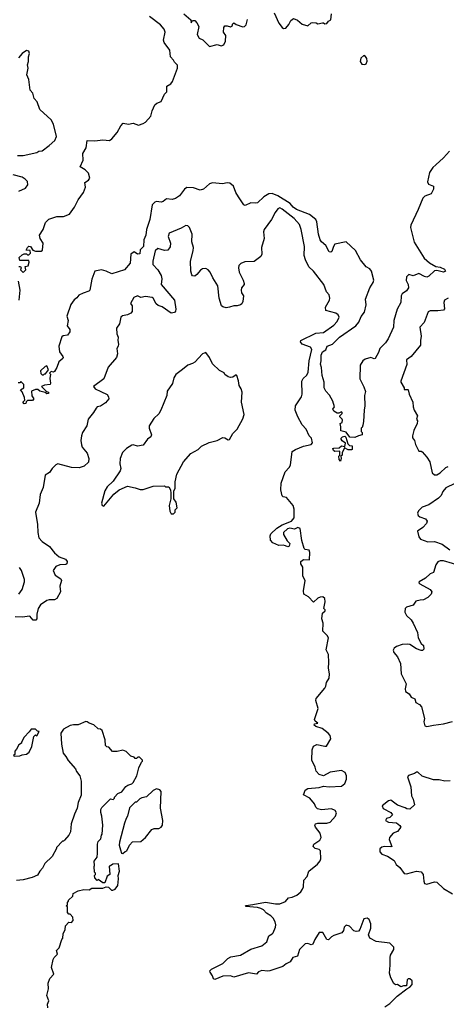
# Model space of a CAD drawing. Extents: x 2323203 to 2567568, y 883585 to 1022917.
# Tile 194 of 256: x 2465054 to 2468860, y 1007587 to 1016367. Entities that reach past the tile are written whole.
import ezdxf

# ---------------------------------------------------------------- set-up
doc = ezdxf.new("R2010")
doc.units = 0

msp = doc.modelspace()

# ---------------------------------------------------------------- linework, layer by layer
at = {"layer": '0CON10XD'}
for points in [[(2465045, 1014167.5), (2465060, 1014165), (2465067.5, 1014155), (2465060, 1014135), (2465085, 1014112.5), (2465110, 1014135), (2465103, 1014167), (2465128.3, 1014171.7), (2465140, 1014205), (2465135, 1014220), (2465055, 1014220), (2465050, 1014245), (2465075, 1014270), (2465095, 1014280), (2465115, 1014280), (2465125, 1014270), (2465135, 1014270), (2465150, 1014285), (2465148.3, 1014308.3), (2465112.5, 1014312.5), (2465122.5, 1014335), (2465135, 1014346.7), (2465150, 1014345), (2465172.5, 1014312.5), (2465193.9, 1014303.9), (2465245, 1014302.5), (2465258.3, 1014311.7), (2465262.5, 1014375), (2465236.4, 1014416.4), (2465230, 1014445), (2465263.3, 1014495), (2465285, 1014557.5), (2465315, 1014588.8), (2465385, 1014611.1), (2465445, 1014612.5), (2465497.4, 1014632.6), (2465543.5, 1014696.5), (2465575, 1014760), (2465622, 1014825), (2465640.8, 1014875), (2465636.1, 1014913.9), (2465666.7, 1014935), (2465678.8, 1014955), (2465669.3, 1014999.3), (2465638.9, 1015028.9), (2465592.5, 1015055), (2465620.8, 1015115), (2465615.8, 1015175), (2465647.1, 1015225), (2465655, 1015290), (2465725, 1015287.8), (2465795, 1015296.4), (2465855, 1015290.6), (2465875, 1015304), (2465925, 1015360.8), (2465955, 1015420), (2465976.4, 1015443.6), (2466025, 1015436.2), (2466065, 1015444), (2466115, 1015428), (2466155, 1015442), (2466175, 1015454), (2466223.6, 1015506.4), (2466236.7, 1015555), (2466260.9, 1015609.1), (2466277.3, 1015622.7), (2466315, 1015637.5), (2466345.9, 1015704.1), (2466366.7, 1015725), (2466367.5, 1015775), (2466402.5, 1015795), (2466417.5, 1015815), (2466462.5, 1015935), (2466463, 1015963), (2466435, 1015987.5), (2466426.7, 1016005), (2466398, 1016035), (2466393.8, 1016095), (2466343.3, 1016165), (2466336.7, 1016185), (2466350.8, 1016255), (2466342.3, 1016282.3), (2466311.2, 1016321.2), (2466212.5, 1016395)], [(2466518.3, 1016418.3), (2466580, 1016365), (2466585, 1016340), (2466595, 1016360), (2466615, 1016360), (2466635, 1016340), (2466652.5, 1016305), (2466636.7, 1016235), (2466655, 1016201.2), (2466687.3, 1016187.3), (2466748.3, 1016128.3), (2466815, 1016146.7), (2466850, 1016135), (2466875.9, 1016144.1), (2466890, 1016175), (2466892.5, 1016225), (2466872.5, 1016255), (2466873.9, 1016296.1), (2466885, 1016312.5), (2466905, 1016313.3), (2466935, 1016302.5), (2466952.5, 1016315), (2466953, 1016327), (2466965, 1016340), (2466983.6, 1016323.6), (2467045, 1016302.5), (2467060, 1016305), (2467075, 1016320), (2467085, 1016370)], [(2467325, 1016427.5), (2467366.4, 1016336.4), (2467395, 1016297.5), (2467408.3, 1016288.3), (2467429.3, 1016290.7), (2467456.1, 1016323.9), (2467471.2, 1016358.8), (2467495, 1016376.7), (2467533.6, 1016363.6), (2467575, 1016326.7), (2467625, 1016312.5), (2467655, 1016340), (2467665, 1016342.5), (2467699.3, 1016339.3), (2467715, 1016330), (2467755, 1016340), (2467765, 1016340), (2467775, 1016330), (2467795, 1016332.5), (2467810, 1016355), (2467830, 1016365), (2467835, 1016420)], [(2465035, 1015156.2), (2465086.1, 1015156.1), (2465207.3, 1015182.7), (2465225, 1015193.3), (2465255, 1015198.8), (2465317.5, 1015245), (2465368.8, 1015291.2), (2465383.8, 1015325), (2465355.7, 1015435), (2465334.4, 1015474.4), (2465233.3, 1015565), (2465210, 1015635), (2465183.3, 1015665), (2465171.7, 1015711.7), (2465148.3, 1015738.3), (2465136.7, 1015835), (2465117.5, 1015875), (2465130, 1015935), (2465123.3, 1015965), (2465134, 1015995), (2465133.3, 1016035), (2465142.5, 1016065), (2465135, 1016087.5), (2465115, 1016093.3), (2465077.5, 1016065), (2465043.6, 1016026.4)], [(2468133, 1015967), (2468145, 1015973.3), (2468153.9, 1015996.1), (2468150.5, 1016020.5), (2468140, 1016040), (2468123.6, 1016046.4), (2468096.4, 1016023.6), (2468090, 1015995), (2468105, 1015970), (2468133, 1015967)], [(2468887.1, 1015195), (2468833.8, 1015135), (2468766, 1015074), (2468739.6, 1015050.4), (2468710.7, 1015005), (2468691.9, 1014921.9), (2468699.4, 1014899.4), (2468745, 1014882.5), (2468746, 1014855), (2468725.4, 1014814.6), (2468668, 1014792), (2468648.9, 1014775), (2468609.2, 1014675), (2468541.8, 1014535), (2468539.6, 1014515), (2468572.8, 1014382.8), (2468660.6, 1014240.6), (2468709.6, 1014199.6), (2468765, 1014167.5), (2468805, 1014159.4), (2468842.7, 1014142.7), (2468853.3, 1014125), (2468835, 1014116), (2468775, 1014130), (2468755, 1014128.8), (2468705, 1014080.8), (2468685, 1014072.5), (2468665, 1014076.5), (2468615, 1014102.5), (2468565, 1014083.3), (2468525, 1014095.8), (2468504.4, 1014075), (2468502.1, 1014042.1), (2468520, 1014005), (2468523.1, 1013975), (2468505, 1013950), (2468466.7, 1013923.3), (2468455.6, 1013905), (2468454.2, 1013845), (2468420.4, 1013785), (2468391.8, 1013685), (2468387.1, 1013625), (2468340.3, 1013519.7), (2468316.9, 1013485), (2468266.9, 1013435), (2468255, 1013400), (2468225, 1013346.7), (2468215, 1013342), (2468185, 1013355.7), (2468135, 1013340.5), (2468114.4, 1013325), (2468091.1, 1013285), (2468088.8, 1013165), (2468125, 1013092), (2468137.9, 1013052.1), (2468130, 1013015), (2468134.2, 1012925), (2468125.5, 1012884.5), (2468120, 1012785), (2468115, 1012750), (2468108.8, 1012731.2), (2468100, 1012725), (2468100, 1012695), (2468110, 1012685), (2468110, 1012665), (2468075, 1012657.5), (2468045, 1012640), (2468000, 1012645), (2467965, 1012687.5), (2467920, 1012700), (2467917.5, 1012735), (2467912.5, 1012765), (2467930, 1012775), (2467932.5, 1012795), (2467930, 1012805), (2467910, 1012825), (2467910, 1012835), (2467930, 1012855), (2467930, 1012865), (2467925, 1012870), (2467901.7, 1012858.3), (2467885, 1012857.5), (2467855, 1012877.5), (2467847.5, 1012895), (2467862.5, 1012915), (2467848, 1012965), (2467817.3, 1013017.3), (2467784, 1013055), (2467770.8, 1013085), (2467770.6, 1013135), (2467751.9, 1013195), (2467746.7, 1013265), (2467737.1, 1013295), (2467744.4, 1013325), (2467742.5, 1013375), (2467755, 1013403.8), (2467785, 1013423.3), (2467796, 1013455), (2467845, 1013472.9), (2467905.8, 1013535), (2468053.8, 1013636.2), (2468080.5, 1013669.5), (2468101, 1013719), (2468130, 1013760), (2468144.5, 1013824.5), (2468138.5, 1013875), (2468176.5, 1013975), (2468207, 1014023), (2468211.9, 1014045), (2468193.5, 1014125), (2468176.6, 1014146.6), (2468145.4, 1014164.6)], [(2465045, 1014838), (2465106.7, 1014865), (2465125.8, 1014894.2), (2465123.9, 1014923.9), (2465103.3, 1014945), (2465075, 1014962), (2464995, 1014983.1)], [(2468145.4, 1014164.6), (2468095.2, 1014225), (2468050.2, 1014310.2), (2467966, 1014386), (2467865, 1014366.5), (2467852.1, 1014345), (2467839.1, 1014300.9), (2467830, 1014295), (2467815, 1014296.2), (2467785, 1014352.5), (2467745, 1014385.8), (2467733.3, 1014405), (2467719.5, 1014455), (2467704.7, 1014565), (2467695.2, 1014585.2), (2467638.5, 1014628.5), (2467522.1, 1014675), (2467494.9, 1014694.9), (2467467.6, 1014727.6), (2467357.1, 1014797.1), (2467305, 1014817.3), (2467276.5, 1014813.5), (2467231.6, 1014788.4), (2467175, 1014734.1), (2467155, 1014729.6), (2467115, 1014733.3), (2467065, 1014711.1), (2467054.5, 1014715), (2467006.8, 1014786.8), (2466981.6, 1014825), (2466961.2, 1014881.2), (2466928.3, 1014908.3), (2466905, 1014911.9), (2466862.9, 1014902.9), (2466775, 1014910.9), (2466747.5, 1014902.5), (2466693.6, 1014856.4), (2466665, 1014846.7), (2466605, 1014866.7), (2466545, 1014870), (2466525, 1014856.2), (2466480.6, 1014795), (2466445, 1014772.7), (2466415, 1014764.2), (2466365, 1014769.2), (2466335, 1014746), (2466315, 1014739.2), (2466275, 1014746), (2466259.1, 1014740.9), (2466234.3, 1014715), (2466215.4, 1014585), (2466186.4, 1014495), (2466180, 1014445), (2466162.5, 1014405), (2466157.3, 1014345), (2466130, 1014315), (2466125, 1014280), (2466105, 1014277.5), (2466075, 1014297.5), (2466046.7, 1014275), (2466040.8, 1014195), (2465987.5, 1014135), (2465875, 1014101.9), (2465825.4, 1014125.4), (2465785, 1014135.6), (2465725, 1014124.3), (2465697.6, 1014052.4), (2465681.1, 1013955), (2465670.8, 1013945), (2465620.2, 1013929.8), (2465580.4, 1013909.6), (2465565, 1013888), (2465540.7, 1013869.3), (2465511.7, 1013828.3), (2465473.6, 1013723.6), (2465485.6, 1013685), (2465477, 1013637), (2465501.2, 1013605), (2465502, 1013585), (2465480, 1013555), (2465442, 1013548), (2465430, 1013540), (2465402, 1013455), (2465408, 1013405), (2465438, 1013365), (2465443.3, 1013355), (2465440, 1013345), (2465402.7, 1013317.3), (2465385.7, 1013265), (2465365, 1013230), (2465355, 1013222.5), (2465335, 1013230), (2465320, 1013215), (2465330, 1013205), (2465323.8, 1013166.2), (2465328.8, 1013125), (2465325, 1013112.5), (2465275, 1013107.5), (2465250, 1013095), (2465291.7, 1013051.7), (2465310, 1013045), (2465310, 1013035), (2465295, 1013030), (2465282.5, 1013042.5), (2465233.3, 1013053.3), (2465215, 1013070), (2465195, 1013070), (2465160, 1013055), (2465163, 1013013), (2465180, 1012985), (2465168.3, 1012971.7), (2465125, 1012970), (2465111.7, 1012958.3), (2465110, 1012945), (2465095, 1012942.5), (2465083.3, 1012955), (2465100, 1012975), (2465096.7, 1012996.7), (2465077, 1013047), (2465060, 1013065), (2465090, 1013085), (2465090, 1013115), (2465065, 1013140), (2465055, 1013130), (2465041.7, 1013128.3)], [(2467286, 1007884), (2467265, 1007881.2), (2467215, 1007888.8), (2467185, 1007876.2), (2467165, 1007856.7), (2467095, 1007867.5), (2466965, 1007828.8), (2466935, 1007840), (2466865, 1007836.2), (2466795, 1007807.5), (2466782.5, 1007812.5), (2466775, 1007840), (2466753, 1007873), (2466751.2, 1007885), (2466765, 1007901.2), (2466865, 1007950), (2466910, 1007995), (2466938.8, 1008011.2), (2467025, 1008026), (2467115, 1008079.2), (2467215, 1008109.2), (2467258.8, 1008145), (2467275, 1008197.5), (2467305, 1008213.8), (2467313.8, 1008225), (2467336.4, 1008273.6), (2467339.4, 1008295), (2467332.8, 1008322.8), (2467313.8, 1008353.8), (2467295, 1008374.2), (2467255, 1008399.2), (2467228.6, 1008428.6), (2467205, 1008440.6), (2467175, 1008451.1), (2467070, 1008460), (2467067.5, 1008465), (2467075, 1008467.5), (2467135, 1008475.5), (2467247.9, 1008497.9), (2467335, 1008481.1), (2467375, 1008482.5), (2467425, 1008502.5), (2467453, 1008537), (2467485, 1008542), (2467525, 1008560), (2467560.7, 1008589.3), (2467577.4, 1008612.6), (2467586.5, 1008635), (2467587.6, 1008692.4), (2467618.9, 1008725), (2467633.8, 1008775), (2467711.2, 1008835), (2467734.2, 1008865), (2467739.2, 1008885), (2467736.7, 1008955), (2467725.8, 1008965.8), (2467690, 1008975), (2467672, 1008995), (2467677.5, 1009015), (2467730.7, 1009049.3), (2467742.2, 1009075), (2467733.4, 1009113.4), (2467693.3, 1009165), (2467687.5, 1009185), (2467692.5, 1009195), (2467715, 1009202.5), (2467795, 1009200.5), (2467825, 1009209.5), (2467870.8, 1009265), (2467879.1, 1009295), (2467867.1, 1009315), (2467835, 1009330.6), (2467745, 1009321.9), (2467711.1, 1009331.1), (2467695.8, 1009345.8), (2467684, 1009375), (2467642, 1009425), (2467586.7, 1009455), (2467590.7, 1009470.7), (2467601.2, 1009495), (2467625, 1009510.8), (2467725, 1009518.8), (2467765, 1009531.2), (2467815, 1009525.7), (2467925, 1009531.1), (2467954.5, 1009555), (2467969.6, 1009595), (2467969.1, 1009625), (2467957.1, 1009655), (2467925, 1009670.6), (2467824.6, 1009655.4), (2467765, 1009623.8), (2467725, 1009636.7), (2467700, 1009665), (2467690.8, 1009700.8), (2467658.8, 1009765), (2467663.8, 1009855), (2467675, 1009887.5), (2467705, 1009903.3), (2467775, 1009887.5), (2467790, 1009890), (2467829.4, 1009955), (2467824.5, 1009984.5), (2467805.5, 1010005.5), (2467753.3, 1010045), (2467695, 1010064.3), (2467681.2, 1010075), (2467685, 1010087.5), (2467712.5, 1010095), (2467690.7, 1010110.7), (2467682.5, 1010125), (2467716.2, 1010225), (2467696.2, 1010295), (2467700, 1010315), (2467775, 1010406), (2467784.4, 1010425), (2467792.2, 1010455), (2467814.3, 1010495), (2467818.6, 1010535), (2467808, 1010585), (2467812, 1010635), (2467808, 1010705), (2467787.7, 1010747.7), (2467808, 1010855), (2467796.7, 1010875), (2467757.5, 1010915), (2467760, 1010985), (2467748.8, 1011025), (2467756.4, 1011073.6), (2467777.5, 1011095), (2467777.5, 1011105), (2467767.5, 1011115), (2467778, 1011175), (2467776.7, 1011205), (2467759.3, 1011219.3), (2467735, 1011216.7), (2467715, 1011207.5), (2467675, 1011172.5), (2467629.3, 1011219.3), (2467587.5, 1011245), (2467586.2, 1011275), (2467602, 1011365), (2467581.2, 1011405), (2467580, 1011485), (2467562.5, 1011515), (2467562.5, 1011535), (2467585, 1011552.5), (2467638.3, 1011551.7), (2467642, 1011615), (2467635, 1011635.7), (2467602, 1011642), (2467591.2, 1011651.2), (2467571.3, 1011721.3), (2467555, 1011830), (2467535, 1011837.5), (2467505, 1011824), (2467465, 1011833.8), (2467444.4, 1011825.6), (2467406.7, 1011795), (2467406.2, 1011775), (2467439.5, 1011719.5), (2467462.5, 1011695), (2467457, 1011673), (2467445, 1011667.5), (2467423.8, 1011673.8), (2467405, 1011680), (2467367, 1011677), (2467311.2, 1011701.2), (2467290, 1011725), (2467287.5, 1011765), (2467295, 1011782.5), (2467347, 1011833), (2467396.4, 1011863.6), (2467477.5, 1011895), (2467501.2, 1011925), (2467503.6, 1012003.6), (2467494, 1012035), (2467435, 1012105.5), (2467405, 1012112.5), (2467395, 1012122), (2467383.8, 1012175), (2467387.2, 1012232.8), (2467420.8, 1012335), (2467457, 1012373), (2467468.5, 1012395), (2467484.2, 1012515), (2467514.6, 1012535.4), (2467585, 1012564.4), (2467655, 1012578.8), (2467666.2, 1012595), (2467656.7, 1012635), (2467635, 1012656.7), (2467610, 1012715), (2467575, 1012754.2), (2467535.5, 1012825), (2467510.6, 1012885), (2467515, 1012923.3), (2467567.4, 1013002.6), (2467573.4, 1013026.6), (2467571.4, 1013145), (2467581.8, 1013168.2), (2467615, 1013195.8), (2467628.7, 1013225), (2467636.8, 1013325), (2467660.9, 1013425), (2467647.1, 1013447.1), (2467573.7, 1013473.7), (2467560, 1013495), (2467561.2, 1013505), (2467695, 1013570.4), (2467765, 1013576.4), (2467855.7, 1013644.3), (2467885, 1013675.8), (2467902.9, 1013715), (2467896, 1013735), (2467875, 1013750.8), (2467783.8, 1013775), (2467783.3, 1013805), (2467816.1, 1013866.1), (2467820, 1013885), (2467813.9, 1013913.9), (2467791.7, 1013941.7), (2467767.1, 1014005), (2467673.6, 1014123.6), (2467633.3, 1014163.3), (2467603.8, 1014226.2), (2467590.6, 1014265), (2467594.6, 1014345), (2467566.2, 1014495), (2467551.4, 1014541.4), (2467501.8, 1014595), (2467395, 1014678.5), (2467375, 1014688.1), (2467358.1, 1014681.9), (2467332.4, 1014647.6), (2467301.4, 1014585), (2467234.2, 1014495), (2467229.2, 1014475), (2467234.5, 1014415), (2467211.6, 1014335), (2467212.7, 1014275), (2467204.7, 1014255), (2467145, 1014209.6), (2467063.4, 1014206.6), (2467026.7, 1014193.3), (2467009.4, 1014175), (2467006.6, 1014153.4), (2467012.9, 1014115), (2467048.1, 1014045), (2467055.7, 1014015), (2467055.7, 1014005), (2467033.9, 1013976.1), (2467028.2, 1013955), (2467032.2, 1013932.2), (2467049.2, 1013905), (2467045.8, 1013855), (2467035.6, 1013834.4), (2467022.5, 1013825), (2466995, 1013816.7), (2466965, 1013816.7), (2466925, 1013803.8), (2466895, 1013798), (2466865, 1013806.2), (2466855, 1013816.7), (2466832.3, 1013885), (2466821.1, 1013995), (2466775.5, 1014065), (2466753.2, 1014115), (2466735, 1014137.3), (2466715, 1014147.7), (2466685, 1014146.4), (2466665.4, 1014134.6), (2466634, 1014095), (2466615, 1014080.8), (2466595, 1014084), (2466590.9, 1014090.9), (2466581.9, 1014125), (2466578.5, 1014215), (2466601.8, 1014305), (2466603.6, 1014335), (2466590.6, 1014385), (2466592.5, 1014455), (2466570, 1014515), (2466555, 1014530), (2466535, 1014531.2), (2466493, 1014507), (2466386.1, 1014463.9), (2466378, 1014435), (2466400, 1014375), (2466395, 1014342.5), (2466375, 1014311.2), (2466345, 1014308), (2466285, 1014325.7), (2466261.8, 1014305), (2466240.9, 1014215), (2466243.1, 1014185), (2466285.7, 1014135), (2466315, 1014086.2), (2466322.5, 1014055), (2466315.8, 1014005), (2466435, 1013866), (2466446.9, 1013785), (2466443.5, 1013766.5), (2466435, 1013756), (2466405, 1013750.8), (2466325, 1013806), (2466288.8, 1013818.8), (2466272.1, 1013832.1), (2466245.7, 1013885), (2466235, 1013890.6), (2466175, 1013898.9), (2466135, 1013890), (2466105, 1013905.8), (2466071.4, 1013888.6), (2466042.5, 1013835), (2466056.4, 1013816.4), (2466056.7, 1013765), (2466045, 1013750), (2466015, 1013736.2), (2465972.3, 1013727.7), (2465957.5, 1013715), (2465943.9, 1013656.1), (2465916.7, 1013615), (2465920, 1013565), (2465932.5, 1013535), (2465930, 1013505), (2465936, 1013475), (2465933.3, 1013455), (2465920, 1013435), (2465926.1, 1013386.1), (2465918, 1013355), (2465843, 1013267), (2465806, 1013165), (2465712.5, 1013095), (2465726.7, 1013075), (2465778.3, 1013051.7), (2465833.8, 1013025), (2465846.7, 1013005), (2465850, 1012985), (2465820.5, 1012949.5), (2465775, 1012920), (2465745, 1012916), (2465735, 1012903.3), (2465713.8, 1012865), (2465665.7, 1012805), (2465652.9, 1012745), (2465613.3, 1012685), (2465604.5, 1012655), (2465598.9, 1012615), (2465604.3, 1012575), (2465612, 1012555), (2465655, 1012502.5), (2465670, 1012455), (2465667.3, 1012422.7), (2465630, 1012385), (2465585, 1012370.6), (2465515, 1012373.5), (2465393.2, 1012406.8), (2465375, 1012398), (2465345, 1012365.8), (2465321.4, 1012328.6), (2465280, 1012305), (2465264, 1012195), (2465237.9, 1012132.1), (2465229.2, 1012055), (2465194.1, 1011975.9), (2465214.3, 1011865), (2465214.4, 1011794.4), (2465223.8, 1011745), (2465253.8, 1011715), (2465319.5, 1011669.5), (2465363.9, 1011613.9), (2465405, 1011578.1), (2465461.2, 1011555), (2465477.1, 1011535), (2465474.2, 1011515.8), (2465465, 1011509.2), (2465412.5, 1011505), (2465375, 1011490), (2465352.9, 1011455), (2465370, 1011415), (2465420.3, 1011380.3), (2465427, 1011367), (2465412.9, 1011315), (2465416.7, 1011265), (2465385.5, 1011204.5), (2465365, 1011192.5), (2465316, 1011194), (2465295, 1011188.8), (2465240.3, 1011149.7), (2465220, 1011115), (2465206.2, 1011065), (2465206.4, 1011023.6), (2465197, 1011013), (2465173, 1011013), (2465145, 1011047.5), (2465075, 1011040), (2465015, 1011042.5)], [(2465048.8, 1013865), (2465057.5, 1013955), (2465044.2, 1014035.8)], [(2468875, 1013884.6), (2468844, 1013866), (2468838.9, 1013845), (2468842.7, 1013787.3), (2468833.3, 1013776.7), (2468785, 1013769.4), (2468715, 1013770.8), (2468698.6, 1013761.4), (2468662.2, 1013667.8), (2468622.9, 1013625), (2468636.7, 1013545), (2468629.5, 1013505), (2468630.4, 1013465), (2468545, 1013364.2), (2468504, 1013335), (2468507, 1013293), (2468454.3, 1013145), (2468455, 1013133.3), (2468483.3, 1013085), (2468485, 1013070), (2468515, 1013070), (2468520, 1013065), (2468528.3, 1013028.3), (2468560, 1012955), (2468562.5, 1012915), (2468572.5, 1012885), (2468602.5, 1012835), (2468594, 1012806), (2468601.2, 1012791.2), (2468600.8, 1012765), (2468568.5, 1012705), (2468556.5, 1012655), (2468558.7, 1012638.7), (2468576.2, 1012615), (2468585, 1012577.5), (2468615, 1012520), (2468635, 1012520), (2468645, 1012512.5), (2468686.2, 1012465), (2468713.9, 1012423.9), (2468733.8, 1012325), (2468755, 1012307.5), (2468775, 1012308.6), (2468804, 1012325), (2468855, 1012374.4), (2468875, 1012382.5)], [(2466425, 1011960), (2466440, 1011975), (2466440, 1011995), (2466460, 1012015), (2466450, 1012065), (2466430, 1012095), (2466430, 1012165), (2466440, 1012185), (2466440, 1012245), (2466456.4, 1012313.6), (2466516.4, 1012423.6), (2466580.7, 1012499.3), (2466646.1, 1012533.9), (2466675, 1012562.5), (2466745, 1012597.5), (2466817, 1012613), (2466865, 1012640), (2466885, 1012637.5), (2466915, 1012620), (2466925, 1012622.5), (2466955, 1012677.5), (2466992.5, 1012715), (2467043.6, 1012806.4), (2467056, 1012845), (2467033.6, 1012956.4), (2467037.5, 1013045), (2467030, 1013075), (2467012.5, 1013105), (2467006.4, 1013146.4), (2466990, 1013195), (2466985, 1013200), (2466955, 1013180), (2466935, 1013177.5), (2466913.3, 1013183.3), (2466885, 1013202.5), (2466876.7, 1013216.7), (2466835, 1013240), (2466775, 1013297.5), (2466746.1, 1013356.1), (2466715, 1013400), (2466685, 1013387.5), (2466615, 1013313.3), (2466595, 1013300), (2466555, 1013286.7), (2466507, 1013247), (2466448.3, 1013201.7), (2466427.7, 1013172.3), (2466416.8, 1013123.2), (2466370, 1013055), (2466366, 1013015), (2466313.8, 1012885), (2466295, 1012853.3), (2466249.5, 1012810.5), (2466208.8, 1012745), (2466208.8, 1012725), (2466229.2, 1012665), (2466224.1, 1012645.9), (2466192.9, 1012627.1), (2466155, 1012573.8), (2466105, 1012564), (2466065, 1012576.2), (2466055, 1012574), (2466007, 1012543), (2465972.3, 1012507.7), (2465950, 1012455), (2465947.5, 1012405), (2465955.8, 1012365), (2465951.2, 1012345), (2465887.3, 1012252.7), (2465835, 1012200), (2465813.8, 1012165), (2465783.3, 1012055), (2465790, 1012035), (2465805, 1012030), (2465893.6, 1012136.4), (2465940, 1012175), (2466015, 1012207.5), (2466085, 1012192.5), (2466128.3, 1012178.3), (2466155, 1012177.5), (2466245, 1012207.5), (2466345, 1012210), (2466355, 1012200), (2466385, 1012200), (2466400, 1012175), (2466402.5, 1012145), (2466402.5, 1012095), (2466388.8, 1012035), (2466392.5, 1011985), (2466405, 1011960), (2466425, 1011960)], [(2465265, 1013200), (2465275, 1013210), (2465285, 1013210), (2465310, 1013245), (2465295, 1013280), (2465280, 1013275), (2465240, 1013235), (2465241.7, 1013211.7), (2465255, 1013200), (2465265, 1013200)], [(2467915, 1012430), (2467903.6, 1012443.6), (2467900, 1012475), (2467910, 1012485), (2467908.3, 1012518.3), (2467865, 1012517.5), (2467852.5, 1012525), (2467848.3, 1012541.7), (2467855, 1012547.5), (2467905, 1012550), (2467925, 1012567.5), (2467955, 1012560), (2467961.7, 1012591.7), (2467930.7, 1012610.7), (2467922.5, 1012625), (2467922.5, 1012635), (2467935, 1012647.5), (2467955, 1012652.5), (2467962.5, 1012645), (2467980, 1012585), (2467995, 1012570), (2468018.3, 1012568.3), (2468020, 1012535), (2468015, 1012530), (2467985, 1012530), (2467951.7, 1012548.3), (2467930, 1012505), (2467930, 1012485), (2467920, 1012475), (2467922.5, 1012455), (2467915, 1012430)], [(2468935, 1012231.2), (2468855, 1012192.5), (2468829.3, 1012160.7), (2468812.5, 1012125), (2468788.8, 1012101.2), (2468705, 1012040), (2468645, 1012020), (2468612.7, 1011987.3), (2468604, 1011965), (2468608.8, 1011945), (2468623.4, 1011933.4), (2468675, 1011915.7)], [(2468675, 1011915.7), (2468688.1, 1011895), (2468682.5, 1011875), (2468650.2, 1011839.8), (2468604, 1011805), (2468615.8, 1011755), (2468628, 1011735), (2468695, 1011712.2), (2468755, 1011712.5), (2468821.2, 1011691.2), (2468890.7, 1011640.7)], [(2468995, 1011493.5), (2468835, 1011540.3), (2468805, 1011540.4), (2468785, 1011531.9), (2468765.4, 1011504.6), (2468745, 1011437.5), (2468715, 1011425.4), (2468675, 1011386.4), (2468616.2, 1011355), (2468614, 1011345), (2468622, 1011335), (2468716.2, 1011285), (2468730.6, 1011265), (2468725.6, 1011245), (2468695, 1011213.1), (2468655, 1011194.4), (2468625, 1011189.5), (2468588.3, 1011181.7), (2468563.3, 1011145), (2468505, 1011129.1), (2468494, 1011115), (2468490, 1011085), (2468505, 1011052.9), (2468546.2, 1011015), (2468564.3, 1010984.3), (2468601.3, 1010901.3), (2468607.7, 1010855), (2468635.4, 1010805.4), (2468656.7, 1010785), (2468657.7, 1010752.3), (2468647.7, 1010742.3), (2468635, 1010741.2), (2468595, 1010755.7), (2468535, 1010794.4), (2468515, 1010799.4), (2468465, 1010795.6), (2468415, 1010776.7), (2468395, 1010764), (2468385.8, 1010745), (2468392.9, 1010725), (2468425.3, 1010685.3), (2468451.5, 1010625), (2468455.6, 1010535), (2468501.8, 1010445), (2468491.1, 1010401.1), (2468494.2, 1010375), (2468528.8, 1010355), (2468545.6, 1010325.6), (2468579.7, 1010309.7), (2468587.5, 1010277.5), (2468620.3, 1010260.3), (2468638.3, 1010238.3), (2468664, 1010135), (2468658.8, 1010105), (2468669.2, 1010069.2), (2468685, 1010062.5), (2468745, 1010075.7), (2468833, 1010087), (2468915, 1010108)], [(2465047.3, 1011242.7), (2465076.7, 1011285), (2465096.7, 1011355), (2465096.4, 1011373.6), (2465070, 1011455), (2465053, 1011483)], [(2465304, 1007555), (2465301.7, 1007588.3), (2465313.6, 1007616.4), (2465296.7, 1007665), (2465312, 1007725), (2465308.8, 1007775), (2465323, 1007817), (2465357.5, 1007855), (2465336.7, 1007915), (2465353.6, 1007986.4), (2465362.5, 1008005), (2465390, 1008035), (2465382.5, 1008065), (2465405, 1008090), (2465430, 1008165), (2465440, 1008175), (2465442.5, 1008215), (2465460, 1008255), (2465463, 1008287), (2465491.7, 1008318.3), (2465515, 1008317.5), (2465532.5, 1008335), (2465527.5, 1008365), (2465505, 1008390), (2465491.7, 1008391.7), (2465480, 1008405), (2465480, 1008455), (2465470, 1008465), (2465480, 1008475), (2465480, 1008495), (2465490, 1008505), (2465490, 1008515), (2465528.3, 1008551.7), (2465530, 1008575), (2465575, 1008597.5), (2465625, 1008610), (2465675, 1008607.5), (2465698.3, 1008621.7), (2465795, 1008623.3), (2465825, 1008633.3), (2465845, 1008630), (2465873.9, 1008603.9), (2465885, 1008603.3), (2465905.7, 1008614.3), (2465928.8, 1008645), (2465936.7, 1008705), (2465932.5, 1008735), (2465943.3, 1008775), (2465935, 1008840), (2465885, 1008837.5), (2465865, 1008820), (2465851.7, 1008818.3), (2465857.5, 1008745), (2465835, 1008730), (2465815, 1008670), (2465795, 1008670), (2465755, 1008700), (2465745, 1008690), (2465723, 1008713), (2465720, 1008735), (2465730, 1008745), (2465730, 1008755), (2465720, 1008765), (2465717.5, 1008815), (2465722.5, 1008825), (2465717, 1008863), (2465745, 1008900), (2465746.7, 1008935), (2465747.5, 1009015), (2465753, 1009037), (2465777, 1009063), (2465782.5, 1009095), (2465790, 1009105), (2465796.7, 1009185), (2465787.5, 1009265), (2465777, 1009297), (2465777.5, 1009325), (2465787, 1009343), (2465865, 1009420), (2465888.3, 1009411.7), (2465900, 1009425), (2465900, 1009435), (2465930, 1009465), (2465965, 1009480), (2466000.7, 1009529.3), (2466018.3, 1009541.7), (2466055, 1009552.5), (2466066.4, 1009563.6), (2466097.5, 1009625), (2466117.5, 1009695), (2466140, 1009745), (2466150, 1009755), (2466150, 1009765), (2466121.7, 1009791.7), (2466108.3, 1009791.7), (2466095, 1009780), (2466085, 1009780), (2466075, 1009790), (2466045, 1009800), (2466005, 1009840), (2465975, 1009852.5), (2465925, 1009842.5), (2465881.7, 1009841.7), (2465848.3, 1009878.3), (2465831.7, 1009881.7), (2465820, 1009895), (2465817.5, 1009945), (2465789.3, 1010029.3), (2465775, 1010040), (2465753, 1010043), (2465715, 1010080), (2465673, 1010093), (2465657, 1010107), (2465645, 1010107.5), (2465575, 1010077.5), (2465535, 1010080), (2465505, 1010072.5), (2465445, 1010040), (2465422.5, 1010005), (2465427.5, 1009905), (2465442.5, 1009825), (2465467, 1009797), (2465485, 1009760), (2465553.3, 1009685), (2465561.7, 1009661.7), (2465590, 1009625), (2465603.3, 1009575), (2465603, 1009453), (2465576.7, 1009385), (2465567.5, 1009335), (2465543, 1009283), (2465513.3, 1009195), (2465506.4, 1009123.6), (2465492.5, 1009095), (2465455, 1009050), (2465445, 1009040), (2465435, 1009040), (2465382.5, 1008985), (2465382.5, 1008975), (2465342.5, 1008905), (2465277, 1008843), (2465258.3, 1008801.7), (2465232.5, 1008775), (2465213, 1008737), (2465163.9, 1008716.1), (2465085, 1008696.2), (2465025, 1008690)], [(2465005, 1009800), (2465055, 1009802.5), (2465075, 1009812.5), (2465115, 1009817.5), (2465137.5, 1009835), (2465161.2, 1009885), (2465180, 1009975), (2465195, 1009990), (2465208.3, 1009981.7), (2465228.3, 1010018.3), (2465211.7, 1010021.7), (2465195, 1010040), (2465155, 1010040), (2465140, 1010015), (2465095, 1009970), (2465070, 1009925), (2465070, 1009915), (2465045, 1009900), (2465027, 1009863), (2465010, 1009845), (2465010, 1009815), (2465000, 1009805), (2465005, 1009800)], [(2468895, 1009580.8), (2468845, 1009576.9), (2468795, 1009586.9), (2468745, 1009588.1), (2468645, 1009620.9), (2468605, 1009657.5), (2468595, 1009657.8), (2468575, 1009644.2), (2468521.7, 1009628.3), (2468513.8, 1009616.2), (2468542.5, 1009525), (2468548, 1009445), (2468563.8, 1009415), (2468576.7, 1009365), (2468535, 1009327.5), (2468508.3, 1009328.3), (2468491.7, 1009338.3), (2468425, 1009362), (2468365, 1009406.2), (2468345, 1009401.2), (2468286.7, 1009355), (2468295, 1009333.3), (2468366.1, 1009296.1), (2468380, 1009275), (2468356.1, 1009253.9), (2468325, 1009242.5), (2468317.5, 1009225), (2468345, 1009210), (2468415, 1009203.8), (2468445, 1009182.5), (2468452.5, 1009165), (2468425, 1009127.5), (2468385, 1009113.3), (2468352, 1009075), (2468350, 1009055), (2468372.5, 1008995), (2468365, 1008990), (2468305, 1008994.2), (2468285, 1008987.5), (2468265.8, 1008974.2), (2468265.8, 1008945), (2468285, 1008926), (2468335, 1008908.8), (2468395, 1008868), (2468413.6, 1008833.6), (2468445.4, 1008805.4), (2468485, 1008752.9), (2468505, 1008750), (2468595, 1008773.8), (2468635, 1008768.8), (2468653.8, 1008745), (2468658, 1008685), (2468665, 1008663.8), (2468685, 1008657.5), (2468755, 1008679.4), (2468776, 1008675), (2468835, 1008619.2), (2468915, 1008572)], [(2465975, 1008930), (2465995, 1008950), (2466010, 1008955), (2466032.5, 1009005), (2466060, 1009035), (2466135, 1009037.5), (2466177.5, 1009075), (2466233.9, 1009146.1), (2466255, 1009153.3), (2466295, 1009153.3), (2466317.5, 1009165), (2466327.5, 1009185), (2466330, 1009225), (2466311.2, 1009335), (2466316.7, 1009485), (2466305, 1009500), (2466275, 1009507.5), (2466245, 1009492.5), (2466185, 1009437.5), (2466145, 1009427.5), (2466125, 1009417.5), (2466095, 1009390), (2466085, 1009390), (2466035, 1009340), (2466016.4, 1009263.6), (2466002.5, 1009245), (2465988.3, 1009201.7), (2465943, 1009033), (2465942.5, 1009005), (2465953, 1008963), (2465963, 1008933), (2465975, 1008930)], [(2468310, 1007565), (2468356.2, 1007593.8), (2468420, 1007660), (2468506.2, 1007723.8), (2468535, 1007738), (2468555, 1007762), (2468555.4, 1007795.4), (2468535, 1007812.9), (2468520, 1007815), (2468510.8, 1007805), (2468505, 1007750), (2468478.3, 1007751.7), (2468453, 1007743), (2468425, 1007762.5), (2468405, 1007760), (2468390.7, 1007770.7), (2468363.3, 1007823.3), (2468352.5, 1007865), (2468360, 1007935), (2468357.5, 1008005), (2468362.5, 1008025), (2468392.5, 1008075), (2468392.5, 1008095), (2468355, 1008132.5), (2468235, 1008146.7), (2468177.5, 1008175), (2468166.7, 1008205), (2468185.8, 1008265.8), (2468185.7, 1008305), (2468172.3, 1008342.3), (2468153.6, 1008353.6), (2468125, 1008347.5), (2468087.5, 1008255), (2468075, 1008240), (2468055, 1008237.1), (2468035, 1008242.5), (2467995, 1008284.2), (2467965, 1008292), (2467948, 1008275), (2467942, 1008245), (2467926.8, 1008223.2), (2467855, 1008200), (2467835, 1008188), (2467809.7, 1008160.3), (2467793.8, 1008165), (2467756.9, 1008226.9), (2467725, 1008226), (2467685.8, 1008165), (2467667.7, 1008122.3), (2467655, 1008117.5), (2467625, 1008130), (2467600, 1008125), (2467549.2, 1008075), (2467533, 1008017), (2467490, 1008005), (2467467.5, 1007965), (2467431.2, 1007948.8), (2467400, 1007925), (2467286, 1007884)]]:
    msp.add_lwpolyline(points, dxfattribs=at)

doc.saveas('drawing.dxf')
